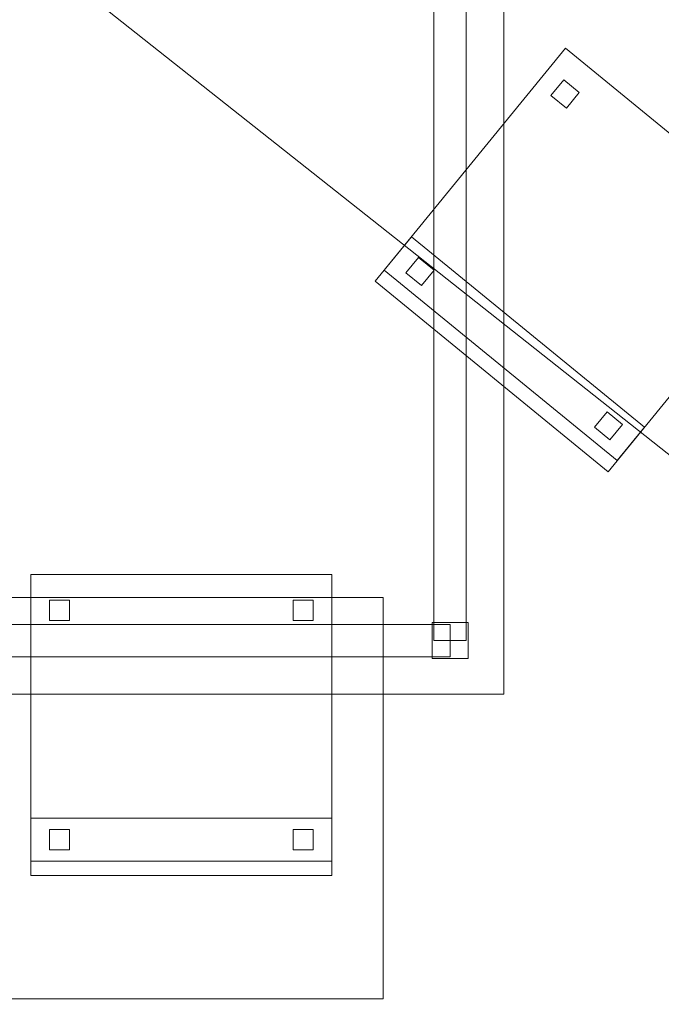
# Model space of a CAD drawing. Header units: millimetres. Extents: x -1675 to 29381, y -3645 to 22555.
# Tile 170 of 256: x 7496 to 8392, y 6676 to 8050. Entities that reach past the tile are written whole.
import ezdxf

# ---------------------------------------------------------------- set-up
doc = ezdxf.new("R2010")
doc.units = ezdxf.units.MM
doc.layers.add('A-GENM-____-OTLN', color=13, linetype='Continuous', lineweight=9)

msp = doc.modelspace()

# ---------------------------------------------------------------- meshes
at = {"layer": 'A-GENM-____-OTLN'}
mesh = msp.add_polyface(dxfattribs=at)
corners = [(4706, 290, 1), (6.8, 0, 1), (407.6, 290, 1), (4706, 390, 1), (5006, 390, 1), (9606, 290, 1), (9306, 390, 1), (9606, 390, 1), (13776, 5670, 1), (13776, 9963.6, 1), (14006, 10130, 1), (5006, 290, 1), (9306, 290, 1), (14006, 0, 1), (13776, 290, 1), (9856, 290, 1), (9306, 5670, 1), (9606, 5670, 1), (9606, 5220, 1), (9306, 5220, 1), (9306, 5670, 1), (256.8, 9170, 1), (6.8, 10130, 1), (256.8, 10130, 1), (256.8, 290, 1), (256.8, 7770, 1), (256.8, 1330, 1), (256.8, 6170, 1), (256.8, 4310, 1), (13776, 10130, 1), (4706, 5220, 1), (5006, 5670, 1), (5006, 5220, 1), (4706, 5670, 1), (256.8, 10130.7, 1), (13776, 10169.3, 1), (6.8, 10170, 1), (256.8, 10170, 1), (14006, 10170, 1), (13776, 10170, 1), (256.8, 10225, 1), (13776, 10470, 1), (14006, 10470, 1), (4706, 11204.6, 1), (5006, 11190, 1), (4706, 11190, 1), (5006, 11270.6, 1), (256.8, 10770, 1)]
mesh.append_faces([[corners[k] for k in face] for face in [(5, 6, 7), (17, 16, 20), (30, 31, 32), (31, 30, 33), (43, 44, 45)]], dxfattribs={"vtx0": -1})
mesh.append_faces([[corners[k] for k in face] for face in [(0, 1, 2), (6, 5, 12), (1, 11, 13), (8, 13, 14), (21, 22, 23), (25, 22, 21), (27, 22, 25), (28, 22, 27), (22, 28, 1), (35, 10, 29), (34, 36, 37), (36, 34, 22), (44, 43, 46)]], dxfattribs={"vtx0": -1, "vtx1": -1})
mesh.append_faces([[corners[k] for k in face] for face in [(11, 1, 0), (13, 12, 5)]], dxfattribs={"vtx0": -1, "vtx1": -1, "vtx2": -1})
mesh.append_faces([[corners[k] for k in face] for face in [(0, 4, 11), (13, 11, 12), (16, 17, 18), (10, 9, 29), (22, 34, 23), (38, 35, 39), (36, 40, 37)]], dxfattribs={"vtx0": -1, "vtx2": -1})
mesh.append_faces([[corners[k] for k in face] for face in [(8, 9, 10), (15, 14, 13), (5, 15, 13), (24, 2, 1), (26, 24, 1), (28, 26, 1), (47, 40, 36)]], dxfattribs={"vtx1": -1, "vtx2": -1})
mesh.append_faces([[corners[k] for k in face] for face in [(0, 3, 4), (18, 19, 16), (39, 41, 42)]], dxfattribs={"vtx2": -1})
mesh = msp.add_polyface(dxfattribs=at)
corners = [(7842.5, 5670, 2949), (5006, 5670, 2949), (5006, 10130, 2949), (4706, 390, 2949), (4706, 290, 2949), (407.6, 290, 2949), (5006, 390, 2949), (4706, 5220, 2949), (5006, 5220, 2949), (256.8, 1330, 2949), (256.8, 290, 2949), (256.8, 9170, 2949), (256.8, 10130, 2949), (256.8, 4310, 2949), (256.8, 7770, 2949), (256.8, 6170, 2949), (4706, 5670, 2949), (5006, 5670, 2949), (256.8, 10130.7, 2949), (5006, 10144.3, 2949), (256.8, 10170, 2949), (5006, 10170, 2949), (6.8, 0, 2949), (5006, 290, 2949), (6.8, 10130, 2949), (6.8, 10170, 2949)]
mesh.append_faces([[corners[k] for k in face] for face in [(24, 13, 22), (25, 18, 24)]], dxfattribs={"vtx0": -1, "vtx1": -1})
mesh.append_faces([[corners[k] for k in face] for face in [(0, 1, 2), (3, 4, 5), (0, 3, 5), (0, 6, 3), (5, 7, 8), (9, 7, 5), (5, 10, 9), (11, 12, 2), (0, 5, 8), (13, 7, 9), (14, 11, 2), (1, 0, 8), (15, 7, 13), (16, 2, 17), (17, 1, 8), (7, 15, 16), (1, 17, 2), (14, 16, 15), (2, 16, 14), (2, 18, 19), (18, 2, 12), (19, 20, 21), (20, 19, 18), (4, 22, 5), (4, 3, 6), (23, 22, 4), (4, 6, 23), (11, 24, 12), (10, 5, 22), (14, 24, 11), (9, 10, 22), (15, 24, 14), (13, 9, 22), (13, 24, 15), (7, 17, 8), (17, 7, 16), (24, 18, 12), (18, 25, 20)]], dxfattribs={"vtx0": -1, "vtx1": -1, "vtx2": -1})
mesh = msp.add_polyface(dxfattribs=at)
corners = [(9306, 6729, 2949), (9306, 5670, 2949), (9306, 5670, 2949), (9306, 5670, 2949), (7842.5, 5670, 2949), (5006, 10130, 2949), (9306, 10130, 2949), (5006, 10144.3, 2949), (9306, 10156.6, 2949), (5006, 10170, 2949), (9606, 5220, 2949), (13776, 290, 2949), (9856, 290, 2949), (9606, 290, 2949), (9606, 390, 2949), (5006, 390, 2949), (9306, 290, 2949), (5006, 290, 2949), (9306, 5220, 2949), (9606, 5670, 2949), (13776, 9963.6, 2949), (13776, 5670, 2949), (9306, 390, 2949), (13776, 10130, 2949), (13776, 10169.3, 2949), (9306, 10170, 2949), (14006, 10130, 2949), (6.8, 0, 2949), (14006, 0, 2949)]
mesh.append_faces([[corners[k] for k in face] for face in [(27, 17, 28)]], dxfattribs={"vtx0": -1, "vtx1": -1})
mesh.append_faces([[corners[k] for k in face] for face in [(4, 0, 2), (5, 6, 0), (0, 4, 5), (6, 7, 8), (7, 6, 5), (9, 8, 7), (10, 11, 12), (12, 13, 14), (15, 16, 17), (18, 4, 3), (19, 1, 0), (0, 20, 21), (10, 12, 14), (16, 15, 22), (19, 0, 21), (10, 14, 22), (10, 19, 21), (4, 22, 15), (22, 4, 18), (11, 10, 21), (22, 18, 10), (20, 6, 23), (6, 20, 0), (23, 8, 24), (8, 23, 6), (25, 24, 8), (13, 22, 14), (21, 20, 26), (22, 13, 16), (21, 28, 11), (28, 17, 16), (12, 11, 28), (28, 16, 13), (13, 12, 28), (3, 19, 10), (10, 18, 3), (26, 20, 23)]], dxfattribs={"vtx0": -1, "vtx1": -1, "vtx2": -1})
mesh.append_faces([[corners[k] for k in face] for face in [(0, 1, 2), (19, 3, 1)]], dxfattribs={"vtx0": -1, "vtx2": -1})
mesh.append_faces([[corners[k] for k in face] for face in [(2, 3, 4)]], dxfattribs={"vtx1": -1, "vtx2": -1})
mesh = msp.add_polyface(dxfattribs=at)
corners = [(14006, 0, -50), (6.8, 10130, -50), (14006, 10130, -50)]
mesh.append_faces([[corners[k] for k in face] for face in [(1, 2, 0)]])
mesh = msp.add_polyface(dxfattribs=at)
corners = [(6.8, 0, -50), (6.8, 10130, -50), (14006, 0, -50)]
mesh.append_faces([[corners[k] for k in face] for face in [(1, 2, 0)]])
mesh = msp.add_polyface(dxfattribs=at)
corners = [(14006, 10130), (6.8, 0), (14006, 0)]
mesh.append_faces([[corners[k] for k in face] for face in [(1, 2, 0)]])
mesh = msp.add_polyface(dxfattribs=at)
corners = [(6.8, 10130), (6.8, 0), (14006, 10130)]
mesh.append_faces([[corners[k] for k in face] for face in [(1, 2, 0)]])
mesh = msp.add_polyface(dxfattribs=at)
corners = [(14006, 0, 2950), (6.8, 10130, 2950), (14006, 10130, 2950)]
mesh.append_faces([[corners[k] for k in face] for face in [(1, 2, 0)]])
mesh = msp.add_polyface(dxfattribs=at)
corners = [(6.8, 0, 2950), (6.8, 10130, 2950), (14006, 0, 2950)]
mesh.append_faces([[corners[k] for k in face] for face in [(1, 2, 0)]])
mesh = msp.add_polyface(dxfattribs=at)
corners = [(14006, 10130, 3000), (6.8, 0, 3000), (14006, 0, 3000)]
mesh.append_faces([[corners[k] for k in face] for face in [(1, 2, 0)]])
mesh = msp.add_polyface(dxfattribs=at)
corners = [(6.8, 10130, 3000), (6.8, 0, 3000), (14006, 10130, 3000)]
mesh.append_faces([[corners[k] for k in face] for face in [(1, 2, 0)]])
mesh = msp.add_polyface(dxfattribs=at)
corners = [(9306, 6729, 1), (9306, 5670, 1), (9306, 5670, 1), (9306, 5670, 1), (7842.5, 5670, 1), (5006, 5670, 1), (5006, 10130, 1), (9306, 10130, 1), (9606, 5220, 1), (13776, 290, 1), (9856, 290, 1), (9606, 290, 1), (9606, 390, 1), (5006, 390, 1), (9306, 290, 1), (5006, 290, 1), (4706, 390, 1), (4706, 290, 1), (407.6, 290, 1), (9306, 5220, 1), (9606, 5670, 1), (13776, 9963.6, 1), (13776, 5670, 1), (9306, 390, 1), (4706, 5220, 1), (5006, 5220, 1), (256.8, 1330, 1), (256.8, 290, 1), (256.8, 9170, 1), (256.8, 10130, 1), (256.8, 4310, 1), (256.8, 7770, 1), (256.8, 6170, 1), (4706, 5670, 1), (5006, 5670, 1), (13776, 10130, 1), (256.8, 10130.7, 1)]
mesh.append_faces([[corners[k] for k in face] for face in [(13, 14, 15)]], dxfattribs={"vtx0": -1})
mesh.append_faces([[corners[k] for k in face] for face in [(19, 4, 3), (14, 13, 23), (9, 8, 22), (30, 24, 26), (32, 24, 30), (33, 6, 34), (34, 5, 25), (24, 32, 33), (31, 33, 32), (21, 7, 35), (36, 6, 29)]], dxfattribs={"vtx0": -1, "vtx1": -1})
mesh.append_faces([[corners[k] for k in face] for face in [(4, 0, 2), (4, 5, 6), (6, 7, 0), (0, 4, 6), (8, 10, 12), (4, 16, 18), (20, 0, 22), (4, 23, 13), (23, 4, 19), (26, 24, 18), (4, 18, 25), (5, 4, 25), (5, 34, 6), (6, 33, 31), (7, 21, 0)]], dxfattribs={"vtx0": -1, "vtx1": -1, "vtx2": -1})
mesh.append_faces([[corners[k] for k in face] for face in [(0, 1, 2), (8, 9, 10), (0, 21, 22), (8, 12, 23), (4, 13, 16), (23, 19, 8), (18, 24, 25)]], dxfattribs={"vtx0": -1, "vtx2": -1})
mesh.append_faces([[corners[k] for k in face] for face in [(2, 3, 4), (20, 1, 0), (8, 20, 22), (28, 29, 6), (31, 28, 6)]], dxfattribs={"vtx1": -1, "vtx2": -1})
mesh.append_faces([[corners[k] for k in face] for face in [(10, 11, 12), (16, 17, 18), (18, 27, 26)]], dxfattribs={"vtx2": -1})
mesh = msp.add_polyface(dxfattribs=at)
corners = [(7272.2, 7108.8, 750), (8172.2, 7108.8, 750), (8172.2, 9705, 750), (7272.2, 9705, 750)]
mesh.append_faces([[corners[k] for k in face] for face in [(3, 0, 1, 2)]])
mesh = msp.add_polyface(dxfattribs=at)
corners = [(7272.2, 7108.8, 710), (7272.2, 9705, 710), (8172.2, 9705, 710), (8172.2, 7108.8, 710)]
mesh.append_faces([[corners[k] for k in face] for face in [(2, 3, 0, 1)]])
mesh = msp.add_polyface(dxfattribs=at)
corners = [(8172.2, 7108.8, 710), (8172.2, 9705, 710), (8172.2, 9705, 750), (8172.2, 7108.8, 750)]
mesh.append_faces([[corners[k] for k in face] for face in [(2, 3, 0, 1)]])
mesh = msp.add_polyface(dxfattribs=at)
corners = [(8074.7, 9630, 640), (8074.7, 7183.8, 640), (8074.7, 7183.8, 710), (8074.7, 9630, 710)]
mesh.append_faces([[corners[k] for k in face] for face in [(3, 0, 1, 2)]])
mesh = msp.add_polyface(dxfattribs=at)
corners = [(8119.7, 7183.8, 640), (8074.7, 7183.8, 640), (8074.7, 9630, 640), (8119.7, 9630, 640)]
mesh.append_faces([[corners[k] for k in face] for face in [(3, 0, 1, 2)]])
mesh = msp.add_polyface(dxfattribs=at)
corners = [(8119.7, 7183.8, 710), (8119.7, 9630, 710), (8074.7, 9630, 710), (8074.7, 7183.8, 710)]
mesh.append_faces([[corners[k] for k in face] for face in [(2, 3, 0, 1)]])
mesh = msp.add_polyface(dxfattribs=at)
corners = [(8119.7, 7183.8, 640), (8119.7, 9630, 640), (8119.7, 9630, 710), (8119.7, 7183.8, 710)]
mesh.append_faces([[corners[k] for k in face] for face in [(1, 2, 3, 0)]])
mesh = msp.add_polyface(dxfattribs=at)
corners = [(8258.4, 8010.5, 417.5), (7992.5, 7685.4, 417.5), (7992.5, 7685.4, 472.5), (8258.4, 8010.5, 472.5)]
mesh.append_faces([[corners[k] for k in face] for face in [(0, 1, 2, 3)]])
mesh = msp.add_polyface(dxfattribs=at)
corners = [(7992.5, 7685.4, 417.5), (8258.4, 8010.5, 417.5), (8583.5, 7744.6, 417.5), (8317.6, 7419.5, 417.5)]
mesh.append_faces([[corners[k] for k in face] for face in [(2, 3, 0, 1)]])
mesh = msp.add_polyface(dxfattribs=at)
corners = [(7992.5, 7685.4, 472.5), (8317.6, 7419.5, 472.5), (8583.5, 7744.6, 472.5), (8258.4, 8010.5, 472.5)]
mesh.append_faces([[corners[k] for k in face] for face in [(2, 3, 0, 1)]])
mesh = msp.add_polyface(dxfattribs=at)
corners = [(8583.5, 7744.6, 417.5), (8258.4, 8010.5, 417.5), (8258.4, 8010.5, 472.5), (8583.5, 7744.6, 472.5)]
mesh.append_faces([[corners[k] for k in face] for face in [(2, 3, 0, 1)]])
mesh = msp.add_polyface(dxfattribs=at)
corners = [(8255.7, 7966.2, 50), (8238, 7944.5, 50), (8238, 7944.5, 440), (8255.7, 7966.2, 440)]
mesh.append_faces([[corners[k] for k in face] for face in [(0, 1, 2, 3)]])
mesh = msp.add_polyface(dxfattribs=at)
corners = [(8238, 7944.5, 50), (8255.7, 7966.2, 50), (8277.4, 7948.5, 50), (8259.7, 7926.8, 50)]
mesh.append_faces([[corners[k] for k in face] for face in [(2, 3, 0, 1)]])
mesh = msp.add_polyface(dxfattribs=at)
corners = [(8238, 7944.5, 440), (8259.7, 7926.8, 440), (8277.4, 7948.5, 440), (8255.7, 7966.2, 440)]
mesh.append_faces([[corners[k] for k in face] for face in [(2, 3, 0, 1)]])
mesh = msp.add_polyface(dxfattribs=at)
corners = [(8277.4, 7948.5, 50), (8255.7, 7966.2, 50), (8255.7, 7966.2, 440), (8277.4, 7948.5, 440)]
mesh.append_faces([[corners[k] for k in face] for face in [(2, 3, 0, 1)]])
mesh = msp.add_polyface(dxfattribs=at)
corners = [(8238, 7944.5, 50), (8259.7, 7926.8, 50), (8259.7, 7926.8, 440), (8238, 7944.5, 440)]
mesh.append_faces([[corners[k] for k in face] for face in [(0, 1, 2, 3)]])
mesh = msp.add_polyface(dxfattribs=at)
corners = [(8259.7, 7926.8, 50), (8277.4, 7948.5, 50), (8277.4, 7948.5, 440), (8259.7, 7926.8, 440)]
mesh.append_faces([[corners[k] for k in face] for face in [(1, 2, 3, 0)]])
mesh = msp.add_polyface(dxfattribs=at)
corners = [(8043.1, 7747.3, 460), (8005.2, 7700.9, 460), (8005.2, 7700.9, 860), (8043.1, 7747.3, 860)]
mesh.append_faces([[corners[k] for k in face] for face in [(0, 1, 2, 3)]])
mesh = msp.add_polyface(dxfattribs=at)
corners = [(8005.2, 7700.9, 460), (8043.1, 7747.3, 460), (8368.3, 7481.4, 460), (8330.3, 7435, 460)]
mesh.append_faces([[corners[k] for k in face] for face in [(1, 2, 3, 0)]])
mesh = msp.add_polyface(dxfattribs=at)
corners = [(8005.2, 7700.9, 860), (8330.3, 7435, 860), (8368.3, 7481.4, 860), (8043.1, 7747.3, 860)]
mesh.append_faces([[corners[k] for k in face] for face in [(3, 0, 1, 2)]])
mesh = msp.add_polyface(dxfattribs=at)
corners = [(8368.3, 7481.4, 460), (8043.1, 7747.3, 460), (8043.1, 7747.3, 860), (8368.3, 7481.4, 860)]
mesh.append_faces([[corners[k] for k in face] for face in [(1, 2, 3, 0)]])
mesh = msp.add_polyface(dxfattribs=at)
corners = [(8317.6, 7419.5, 417.5), (8583.5, 7744.6, 417.5), (8583.5, 7744.6, 472.5), (8317.6, 7419.5, 472.5)]
mesh.append_faces([[corners[k] for k in face] for face in [(2, 3, 0, 1)]])
mesh = msp.add_polyface(dxfattribs=at)
corners = [(8053.1, 7718.5, 50), (8035.4, 7696.8, 50), (8035.4, 7696.8, 440), (8053.1, 7718.5, 440)]
mesh.append_faces([[corners[k] for k in face] for face in [(3, 0, 1, 2)]])
mesh = msp.add_polyface(dxfattribs=at)
corners = [(8035.4, 7696.8, 50), (8053.1, 7718.5, 50), (8074.8, 7700.7, 50), (8057.1, 7679.1, 50)]
mesh.append_faces([[corners[k] for k in face] for face in [(2, 3, 0, 1)]])
mesh = msp.add_polyface(dxfattribs=at)
corners = [(8035.4, 7696.8, 440), (8057.1, 7679.1, 440), (8074.8, 7700.7, 440), (8053.1, 7718.5, 440)]
mesh.append_faces([[corners[k] for k in face] for face in [(2, 3, 0, 1)]])
mesh = msp.add_polyface(dxfattribs=at)
corners = [(8074.8, 7700.7, 50), (8053.1, 7718.5, 50), (8053.1, 7718.5, 440), (8074.8, 7700.7, 440)]
mesh.append_faces([[corners[k] for k in face] for face in [(1, 2, 3, 0)]])
mesh = msp.add_polyface(dxfattribs=at)
corners = [(8005.2, 7700.9, 460), (8330.3, 7435, 460), (8330.3, 7435, 860), (8005.2, 7700.9, 860)]
mesh.append_faces([[corners[k] for k in face] for face in [(0, 1, 2, 3)]])
mesh = msp.add_polyface(dxfattribs=at)
corners = [(8035.4, 7696.8, 50), (8057.1, 7679.1, 50), (8057.1, 7679.1, 440), (8035.4, 7696.8, 440)]
mesh.append_faces([[corners[k] for k in face] for face in [(3, 0, 1, 2)]])
mesh = msp.add_polyface(dxfattribs=at)
corners = [(8057.1, 7679.1, 50), (8074.8, 7700.7, 50), (8074.8, 7700.7, 440), (8057.1, 7679.1, 440)]
mesh.append_faces([[corners[k] for k in face] for face in [(1, 2, 3, 0)]])
mesh = msp.add_polyface(dxfattribs=at)
corners = [(7992.5, 7685.4, 417.5), (8317.6, 7419.5, 417.5), (8317.6, 7419.5, 472.5), (7992.5, 7685.4, 472.5)]
mesh.append_faces([[corners[k] for k in face] for face in [(0, 1, 2, 3)]])
mesh = msp.add_polyface(dxfattribs=at)
corners = [(8316.3, 7503.2, 50), (8298.6, 7481.5, 50), (8298.6, 7481.5, 440), (8316.3, 7503.2, 440)]
mesh.append_faces([[corners[k] for k in face] for face in [(3, 0, 1, 2)]])
mesh = msp.add_polyface(dxfattribs=at)
corners = [(8298.6, 7481.5, 50), (8316.3, 7503.2, 50), (8338, 7485.5, 50), (8320.3, 7463.8, 50)]
mesh.append_faces([[corners[k] for k in face] for face in [(2, 3, 0, 1)]])
mesh = msp.add_polyface(dxfattribs=at)
corners = [(8298.6, 7481.5, 440), (8320.3, 7463.8, 440), (8338, 7485.5, 440), (8316.3, 7503.2, 440)]
mesh.append_faces([[corners[k] for k in face] for face in [(2, 3, 0, 1)]])
mesh = msp.add_polyface(dxfattribs=at)
corners = [(8338, 7485.5, 50), (8316.3, 7503.2, 50), (8316.3, 7503.2, 440), (8338, 7485.5, 440)]
mesh.append_faces([[corners[k] for k in face] for face in [(1, 2, 3, 0)]])
mesh = msp.add_polyface(dxfattribs=at)
corners = [(8298.6, 7481.5, 50), (8320.3, 7463.8, 50), (8320.3, 7463.8, 440), (8298.6, 7481.5, 440)]
mesh.append_faces([[corners[k] for k in face] for face in [(3, 0, 1, 2)]])
mesh = msp.add_polyface(dxfattribs=at)
corners = [(8320.3, 7463.8, 50), (8338, 7485.5, 50), (8338, 7485.5, 440), (8320.3, 7463.8, 440)]
mesh.append_faces([[corners[k] for k in face] for face in [(2, 3, 0, 1)]])
mesh = msp.add_polyface(dxfattribs=at)
corners = [(8330.3, 7435, 460), (8368.3, 7481.4, 460), (8368.3, 7481.4, 860), (8330.3, 7435, 860)]
mesh.append_faces([[corners[k] for k in face] for face in [(2, 3, 0, 1)]])
mesh = msp.add_polyface(dxfattribs=at)
corners = [(7512, 7276, 417.5), (7512, 6856, 417.5), (7512, 6856, 472.5), (7512, 7276, 472.5)]
mesh.append_faces([[corners[k] for k in face] for face in [(0, 1, 2, 3)]])
mesh = msp.add_polyface(dxfattribs=at)
corners = [(7932, 7276, 417.5), (7512, 7276, 417.5), (7512, 7276, 472.5), (7932, 7276, 472.5)]
mesh.append_faces([[corners[k] for k in face] for face in [(0, 1, 2, 3)]])
mesh = msp.add_polyface(dxfattribs=at)
corners = [(7512, 6856, 417.5), (7512, 7276, 417.5), (7932, 7276, 417.5), (7932, 6856, 417.5)]
mesh.append_faces([[corners[k] for k in face] for face in [(2, 3, 0, 1)]])
mesh = msp.add_polyface(dxfattribs=at)
corners = [(7512, 6856, 472.5), (7932, 6856, 472.5), (7932, 7276, 472.5), (7512, 7276, 472.5)]
mesh.append_faces([[corners[k] for k in face] for face in [(2, 3, 0, 1)]])
mesh = msp.add_polyface(dxfattribs=at)
corners = [(7932, 6856, 417.5), (7932, 7276, 417.5), (7932, 7276, 472.5), (7932, 6856, 472.5)]
mesh.append_faces([[corners[k] for k in face] for face in [(2, 3, 0, 1)]])
mesh = msp.add_polyface(dxfattribs=at)
corners = [(8003.6, 7243.8, 2910), (7443.6, 7243.8, 2910), (7443.6, 7243.8, 2950), (8003.6, 7243.8, 2950)]
mesh.append_faces([[corners[k] for k in face] for face in [(0, 1, 2, 3)]])
mesh = msp.add_polyface(dxfattribs=at)
corners = [(7443.6, 6683.8, 2950), (8003.6, 6683.8, 2950), (8003.6, 7243.8, 2950), (7443.6, 7243.8, 2950)]
mesh.append_faces([[corners[k] for k in face] for face in [(3, 0, 1, 2)]])
mesh = msp.add_polyface(dxfattribs=at)
corners = [(7443.6, 6683.8, 2910), (7443.6, 7243.8, 2910), (8003.6, 7243.8, 2910), (8003.6, 6683.8, 2910)]
mesh.append_faces([[corners[k] for k in face] for face in [(2, 3, 0, 1)]])
mesh = msp.add_polyface(dxfattribs=at)
corners = [(8003.6, 6683.8, 2910), (8003.6, 7243.8, 2910), (8003.6, 7243.8, 2950), (8003.6, 6683.8, 2950)]
mesh.append_faces([[corners[k] for k in face] for face in [(2, 3, 0, 1)]])
mesh = msp.add_polyface(dxfattribs=at)
corners = [(7538, 7240, 50), (7538, 7212, 50), (7538, 7212, 440), (7538, 7240, 440)]
mesh.append_faces([[corners[k] for k in face] for face in [(0, 1, 2, 3)]])
mesh = msp.add_polyface(dxfattribs=at)
corners = [(7566, 7240, 50), (7538, 7240, 50), (7538, 7240, 440), (7566, 7240, 440)]
mesh.append_faces([[corners[k] for k in face] for face in [(3, 0, 1, 2)]])
mesh = msp.add_polyface(dxfattribs=at)
corners = [(7538, 7212, 50), (7538, 7240, 50), (7566, 7240, 50), (7566, 7212, 50)]
mesh.append_faces([[corners[k] for k in face] for face in [(2, 3, 0, 1)]])
mesh = msp.add_polyface(dxfattribs=at)
corners = [(7538, 7212, 440), (7566, 7212, 440), (7566, 7240, 440), (7538, 7240, 440)]
mesh.append_faces([[corners[k] for k in face] for face in [(2, 3, 0, 1)]])
mesh = msp.add_polyface(dxfattribs=at)
corners = [(7566, 7212, 50), (7566, 7240, 50), (7566, 7240, 440), (7566, 7212, 440)]
mesh.append_faces([[corners[k] for k in face] for face in [(2, 3, 0, 1)]])
mesh = msp.add_polyface(dxfattribs=at)
corners = [(7878, 7240, 50), (7878, 7212, 50), (7878, 7212, 440), (7878, 7240, 440)]
mesh.append_faces([[corners[k] for k in face] for face in [(0, 1, 2, 3)]])
mesh = msp.add_polyface(dxfattribs=at)
corners = [(7906, 7240, 50), (7878, 7240, 50), (7878, 7240, 440), (7906, 7240, 440)]
mesh.append_faces([[corners[k] for k in face] for face in [(3, 0, 1, 2)]])
mesh = msp.add_polyface(dxfattribs=at)
corners = [(7878, 7212, 50), (7878, 7240, 50), (7906, 7240, 50), (7906, 7212, 50)]
mesh.append_faces([[corners[k] for k in face] for face in [(1, 2, 3, 0)]])
mesh = msp.add_polyface(dxfattribs=at)
corners = [(7878, 7212, 440), (7906, 7212, 440), (7906, 7240, 440), (7878, 7240, 440)]
mesh.append_faces([[corners[k] for k in face] for face in [(3, 0, 1, 2)]])
mesh = msp.add_polyface(dxfattribs=at)
corners = [(7906, 7212, 50), (7906, 7240, 50), (7906, 7240, 440), (7906, 7212, 440)]
mesh.append_faces([[corners[k] for k in face] for face in [(1, 2, 3, 0)]])
mesh = msp.add_polyface(dxfattribs=at)
corners = [(8097.2, 7206.3, 640), (7347.2, 7206.3, 640), (7347.2, 7206.3, 710), (8097.2, 7206.3, 710)]
mesh.append_faces([[corners[k] for k in face] for face in [(0, 1, 2, 3)]])
mesh = msp.add_polyface(dxfattribs=at)
corners = [(7347.2, 7161.3, 640), (7347.2, 7206.3, 640), (8097.2, 7206.3, 640), (8097.2, 7161.3, 640)]
mesh.append_faces([[corners[k] for k in face] for face in [(2, 3, 0, 1)]])
mesh = msp.add_polyface(dxfattribs=at)
corners = [(7347.2, 7161.3, 710), (8097.2, 7161.3, 710), (8097.2, 7206.3, 710), (7347.2, 7206.3, 710)]
mesh.append_faces([[corners[k] for k in face] for face in [(3, 0, 1, 2)]])
mesh = msp.add_polyface(dxfattribs=at)
corners = [(7538, 7212, 50), (7566, 7212, 50), (7566, 7212, 440), (7538, 7212, 440)]
mesh.append_faces([[corners[k] for k in face] for face in [(2, 3, 0, 1)]])
mesh = msp.add_polyface(dxfattribs=at)
corners = [(7878, 7212, 50), (7906, 7212, 50), (7906, 7212, 440), (7878, 7212, 440)]
mesh.append_faces([[corners[k] for k in face] for face in [(1, 2, 3, 0)]])
mesh = msp.add_polyface(dxfattribs=at)
corners = [(8072.2, 7208.8, 50), (8072.2, 7158.8, 50), (8072.2, 7158.8, 710), (8072.2, 7208.8, 710)]
mesh.append_faces([[corners[k] for k in face] for face in [(0, 1, 2, 3)]])
mesh = msp.add_polyface(dxfattribs=at)
corners = [(8122.2, 7208.8, 50), (8072.2, 7208.8, 50), (8072.2, 7208.8, 710), (8122.2, 7208.8, 710)]
mesh.append_faces([[corners[k] for k in face] for face in [(0, 1, 2, 3)]])
mesh = msp.add_polyface(dxfattribs=at)
corners = [(8072.2, 7158.8, 50), (8072.2, 7208.8, 50), (8122.2, 7208.8, 50), (8122.2, 7158.8, 50)]
mesh.append_faces([[corners[k] for k in face] for face in [(2, 3, 0, 1)]])
mesh = msp.add_polyface(dxfattribs=at)
corners = [(8072.2, 7158.8, 710), (8122.2, 7158.8, 710), (8122.2, 7208.8, 710), (8072.2, 7208.8, 710)]
mesh.append_faces([[corners[k] for k in face] for face in [(3, 0, 1, 2)]])
mesh = msp.add_polyface(dxfattribs=at)
corners = [(8097.2, 7161.3, 640), (8097.2, 7206.3, 640), (8097.2, 7206.3, 710), (8097.2, 7161.3, 710)]
mesh.append_faces([[corners[k] for k in face] for face in [(2, 3, 0, 1)]])
mesh = msp.add_polyface(dxfattribs=at)
corners = [(8122.2, 7158.8, 50), (8122.2, 7208.8, 50), (8122.2, 7208.8, 710), (8122.2, 7158.8, 710)]
mesh.append_faces([[corners[k] for k in face] for face in [(2, 3, 0, 1)]])
mesh = msp.add_polyface(dxfattribs=at)
corners = [(8074.7, 7183.8, 640), (8119.7, 7183.8, 640), (8119.7, 7183.8, 710), (8074.7, 7183.8, 710)]
mesh.append_faces([[corners[k] for k in face] for face in [(1, 2, 3, 0)]])
mesh = msp.add_polyface(dxfattribs=at)
corners = [(7347.2, 7161.3, 640), (8097.2, 7161.3, 640), (8097.2, 7161.3, 710), (7347.2, 7161.3, 710)]
mesh.append_faces([[corners[k] for k in face] for face in [(2, 3, 0, 1)]])
mesh = msp.add_polyface(dxfattribs=at)
corners = [(8072.2, 7158.8, 50), (8122.2, 7158.8, 50), (8122.2, 7158.8, 710), (8072.2, 7158.8, 710)]
mesh.append_faces([[corners[k] for k in face] for face in [(2, 3, 0, 1)]])
mesh = msp.add_polyface(dxfattribs=at)
corners = [(7272.2, 7108.8, 710), (8172.2, 7108.8, 710), (8172.2, 7108.8, 750), (7272.2, 7108.8, 750)]
mesh.append_faces([[corners[k] for k in face] for face in [(1, 2, 3, 0)]])
mesh = msp.add_polyface(dxfattribs=at)
corners = [(7512, 6936, 460), (7512, 6876, 460), (7512, 6876, 860), (7512, 6936, 860)]
mesh.append_faces([[corners[k] for k in face] for face in [(0, 1, 2, 3)]])
mesh = msp.add_polyface(dxfattribs=at)
corners = [(7932, 6936, 460), (7512, 6936, 460), (7512, 6936, 860), (7932, 6936, 860)]
mesh.append_faces([[corners[k] for k in face] for face in [(0, 1, 2, 3)]])
mesh = msp.add_polyface(dxfattribs=at)
corners = [(7512, 6876, 460), (7512, 6936, 460), (7932, 6936, 460), (7932, 6876, 460)]
mesh.append_faces([[corners[k] for k in face] for face in [(2, 3, 0, 1)]])
mesh = msp.add_polyface(dxfattribs=at)
corners = [(7512, 6876, 860), (7932, 6876, 860), (7932, 6936, 860), (7512, 6936, 860)]
mesh.append_faces([[corners[k] for k in face] for face in [(2, 3, 0, 1)]])
mesh = msp.add_polyface(dxfattribs=at)
corners = [(7932, 6876, 460), (7932, 6936, 460), (7932, 6936, 860), (7932, 6876, 860)]
mesh.append_faces([[corners[k] for k in face] for face in [(2, 3, 0, 1)]])
mesh = msp.add_polyface(dxfattribs=at)
corners = [(7538, 6920, 50), (7538, 6892, 50), (7538, 6892, 440), (7538, 6920, 440)]
mesh.append_faces([[corners[k] for k in face] for face in [(0, 1, 2, 3)]])
mesh = msp.add_polyface(dxfattribs=at)
corners = [(7566, 6920, 50), (7538, 6920, 50), (7538, 6920, 440), (7566, 6920, 440)]
mesh.append_faces([[corners[k] for k in face] for face in [(0, 1, 2, 3)]])
mesh = msp.add_polyface(dxfattribs=at)
corners = [(7538, 6892, 50), (7538, 6920, 50), (7566, 6920, 50), (7566, 6892, 50)]
mesh.append_faces([[corners[k] for k in face] for face in [(1, 2, 3, 0)]])
mesh = msp.add_polyface(dxfattribs=at)
corners = [(7538, 6892, 440), (7566, 6892, 440), (7566, 6920, 440), (7538, 6920, 440)]
mesh.append_faces([[corners[k] for k in face] for face in [(3, 0, 1, 2)]])
mesh = msp.add_polyface(dxfattribs=at)
corners = [(7566, 6892, 50), (7566, 6920, 50), (7566, 6920, 440), (7566, 6892, 440)]
mesh.append_faces([[corners[k] for k in face] for face in [(1, 2, 3, 0)]])
mesh = msp.add_polyface(dxfattribs=at)
corners = [(7878, 6920, 50), (7878, 6892, 50), (7878, 6892, 440), (7878, 6920, 440)]
mesh.append_faces([[corners[k] for k in face] for face in [(0, 1, 2, 3)]])
mesh = msp.add_polyface(dxfattribs=at)
corners = [(7906, 6920, 50), (7878, 6920, 50), (7878, 6920, 440), (7906, 6920, 440)]
mesh.append_faces([[corners[k] for k in face] for face in [(0, 1, 2, 3)]])
mesh = msp.add_polyface(dxfattribs=at)
corners = [(7878, 6892, 50), (7878, 6920, 50), (7906, 6920, 50), (7906, 6892, 50)]
mesh.append_faces([[corners[k] for k in face] for face in [(2, 3, 0, 1)]])
mesh = msp.add_polyface(dxfattribs=at)
corners = [(7878, 6892, 440), (7906, 6892, 440), (7906, 6920, 440), (7878, 6920, 440)]
mesh.append_faces([[corners[k] for k in face] for face in [(2, 3, 0, 1)]])
mesh = msp.add_polyface(dxfattribs=at)
corners = [(7906, 6892, 50), (7906, 6920, 50), (7906, 6920, 440), (7906, 6892, 440)]
mesh.append_faces([[corners[k] for k in face] for face in [(2, 3, 0, 1)]])
mesh = msp.add_polyface(dxfattribs=at)
corners = [(7538, 6892, 50), (7566, 6892, 50), (7566, 6892, 440), (7538, 6892, 440)]
mesh.append_faces([[corners[k] for k in face] for face in [(1, 2, 3, 0)]])
mesh = msp.add_polyface(dxfattribs=at)
corners = [(7878, 6892, 50), (7906, 6892, 50), (7906, 6892, 440), (7878, 6892, 440)]
mesh.append_faces([[corners[k] for k in face] for face in [(2, 3, 0, 1)]])
mesh = msp.add_polyface(dxfattribs=at)
corners = [(7512, 6876, 460), (7932, 6876, 460), (7932, 6876, 860), (7512, 6876, 860)]
mesh.append_faces([[corners[k] for k in face] for face in [(2, 3, 0, 1)]])
mesh = msp.add_polyface(dxfattribs=at)
corners = [(7512, 6856, 417.5), (7932, 6856, 417.5), (7932, 6856, 472.5), (7512, 6856, 472.5)]
mesh.append_faces([[corners[k] for k in face] for face in [(2, 3, 0, 1)]])
mesh = msp.add_polyface(dxfattribs=at)
corners = [(7443.6, 6683.8, 2910), (8003.6, 6683.8, 2910), (8003.6, 6683.8, 2950), (7443.6, 6683.8, 2950)]
mesh.append_faces([[corners[k] for k in face] for face in [(2, 3, 0, 1)]])

doc.saveas('drawing.dxf')
